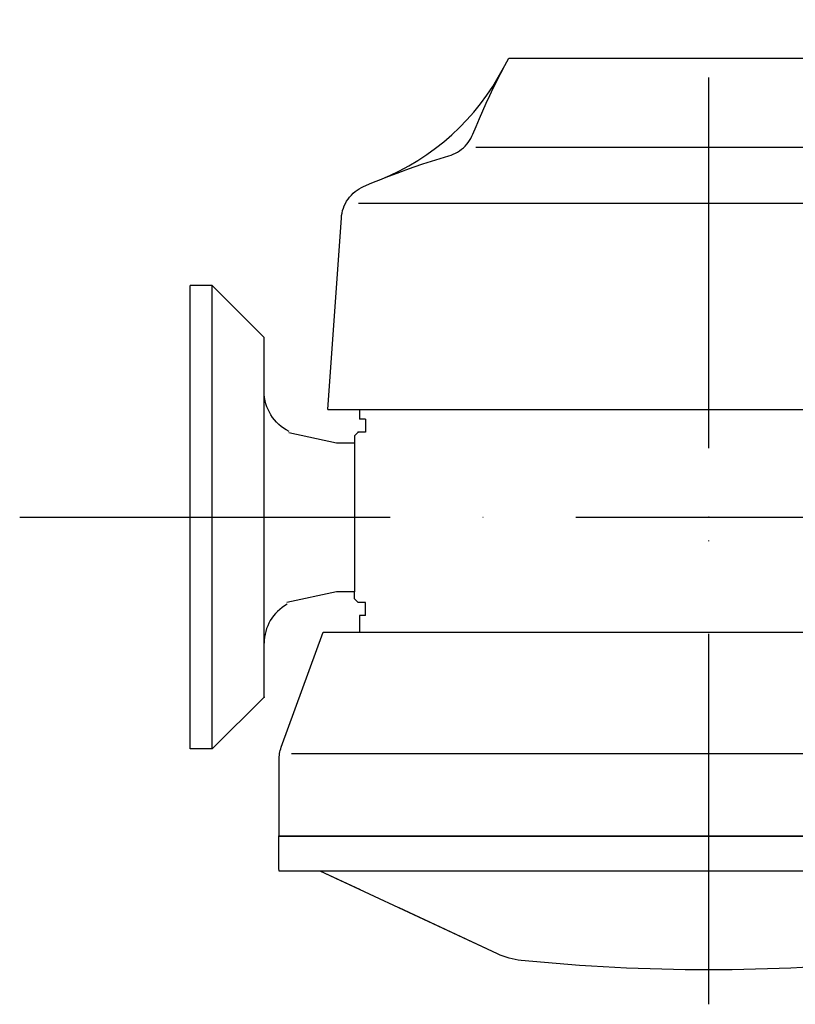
# Model space of a CAD drawing. Extents: x 634 to 2541, y 521 to 1479.
# Tile 1 of 12: x 634 to 843, y 869 to 1134. Entities that reach past the tile are written whole.
import ezdxf

# ---------------------------------------------------------------- set-up
doc = ezdxf.new("R2010")
doc.units = 0
doc.header["$LTSCALE"] = 10
doc.linetypes.add('GEN7', pattern=[15, 10, -2.5, 0, -2.5])
doc.linetypes.add('PHANTOM', pattern=[2.5, 1.25, -0.25, 0.25, -0.25, 0.25, -0.25])
doc.layers.get('0').update_dxf_attribs({"linetype": 'CONTINUOUS'})
doc.layers.add('7', color=4, linetype='GEN7')

msp = doc.modelspace()

# ---------------------------------------------------------------- linework, layer by layer
at = {"linetype": 'CONTINUOUS'}
for p, q in [((766.01, 1123.88), (873.99, 1123.88)), ((766.01, 1123.88), (873.99, 1123.88)), ((757.14, 1099.88), (883.12, 1099.88)), ((757.14, 1099.88), (883.12, 1099.88)), ((914.83, 1084.66), (725.43, 1084.66)), ((914.83, 1084.66), (725.43, 1084.66)), ((717.22, 1029.06), (720.84, 1080.76)), ((717.22, 1029.06), (720.84, 1080.76)), ((686, 1062.5), (680, 1062.5)), ((686, 1062.5), (680, 1062.5)), ((680, 937.5), (680, 1062.5)), ((680, 937.5), (680, 1062.5)), ((686, 1062.5), (700, 1048.5)), ((686, 937.5), (686, 1062.5)), ((686, 937.5), (686, 1062.5)), ((686, 1062.5), (700, 1048.5)), ((700, 951.5), (700, 1048.5)), ((700, 951.5), (700, 1048.5)), ((717.22, 1029.06), (898.68, 1029.06)), ((717.22, 1029.06), (898.68, 1029.06)), ((725.7, 1029.06), (725.7, 1026.47)), ((725.7, 1029.06), (725.7, 1026.47)), ((727.4, 1026.47), (725.7, 1026.47)), ((727.4, 1026.47), (725.7, 1026.47)), ((727.4, 1026.47), (727.4, 1023)), ((727.4, 1026.47), (727.4, 1023)), ((706.66, 1022.84), (719.57, 1020.1)), ((706.66, 1022.84), (719.57, 1020.1)), ((725.4, 1023), (724.4, 1022)), ((725.4, 1023), (724.4, 1022)), ((727.4, 1023), (725.4, 1023)), ((727.4, 1023), (725.4, 1023)), ((724.4, 1022), (724.4, 979.91)), ((724.4, 1022), (724.4, 979.91)), ((719.57, 1020.1), (724.4, 1020.1)), ((719.57, 1020.1), (724.4, 1020.1)), ((719.57, 979.9), (706.1, 977.04)), ((719.57, 979.9), (706.1, 977.04)), ((724.4, 979.9), (719.57, 979.9)), ((724.4, 979.9), (719.57, 979.9)), ((724.4, 978), (724.4, 979.9)), ((724.4, 978), (724.4, 979.9)), ((725.4, 977), (724.4, 978)), ((725.4, 977), (724.4, 978)), ((727.4, 977), (725.4, 977)), ((727.4, 977), (725.4, 977)), ((727.4, 973.53), (727.4, 977)), ((727.4, 973.53), (727.4, 977)), ((725.7, 973.53), (725.7, 968.99)), ((725.7, 973.53), (725.7, 968.99)), ((727.4, 973.53), (725.7, 973.53)), ((727.4, 973.53), (725.7, 973.53)), ((704.61, 937.93), (715.92, 968.99)), ((704.61, 937.93), (715.92, 968.99)), ((715.92, 968.99), (899.2, 968.99)), ((715.92, 968.99), (899.2, 968.99)), ((686, 937.5), (700, 951.5)), ((686, 937.5), (700, 951.5)), ((686, 937.5), (680, 937.5)), ((686, 937.5), (680, 937.5)), ((707.34, 936.27), (860.36, 936.27)), ((707.34, 936.27), (860.36, 936.27)), ((704.01, 914), (704.01, 934.51)), ((704.01, 914), (704.01, 934.51)), ((704, 905), (704, 914)), ((920, 914), (704, 914)), ((704, 914), (708.5, 914)), ((704, 914), (708.5, 914)), ((704, 905), (704, 914)), ((920, 914), (704, 914)), ((704.01, 914), (939.73, 914)), ((704.01, 914), (939.73, 914)), ((717.5, 914), (720, 914)), ((717.5, 914), (720, 914)), ((723, 904.5), (704.05, 904.5)), ((723, 904.5), (704.05, 904.5)), ((705.4, 904.5), (704.06, 904.5)), ((705.4, 904.5), (704.06, 904.5)), ((934, 904.5), (704.06, 904.5)), ((934, 904.5), (704.06, 904.5)), ((762.95, 882.21), (715.14, 904.5)), ((725.98, 899.45), (715.14, 904.5)), ((725.98, 899.45), (719.5, 902.47)), ((762.95, 882.21), (736.41, 894.58))]:
    msp.add_line(p, q, dxfattribs=at)
for points in [[(756.34, 1103.38, 0), (757.2, 1105.47, 0), (758.09, 1107.56, 0), (759, 1109.64, 0), (759.93, 1111.71, 0), (760.88, 1113.77, 0), (761.86, 1115.81, 0), (762.86, 1117.85, 0), (763.89, 1119.87, 0), (764.94, 1121.88, 0), (766.01, 1123.88, 0)], [(756.34, 1103.38, 0), (757.2, 1105.47, 0), (758.09, 1107.56, 0), (759, 1109.64, 0), (759.93, 1111.71, 0), (760.88, 1113.77, 0), (761.86, 1115.81, 0), (762.86, 1117.85, 0), (763.89, 1119.87, 0), (764.94, 1121.88, 0), (766.01, 1123.88, 0)], [(749.86, 1097.52, 0), (750.46, 1097.71, 0), (751.05, 1097.95, 0), (751.63, 1098.22, 0), (752.2, 1098.54, 0), (752.75, 1098.89, 0), (753.27, 1099.28, 0), (753.78, 1099.7, 0), (754.25, 1100.16, 0), (754.69, 1100.64, 0), (755.09, 1101.15, 0), (755.46, 1101.69, 0), (755.8, 1102.24, 0), (756.09, 1102.8, 0), (756.34, 1103.38, 0)], [(749.86, 1097.52, 0), (750.46, 1097.71, 0), (751.05, 1097.95, 0), (751.63, 1098.22, 0), (752.2, 1098.54, 0), (752.75, 1098.89, 0), (753.27, 1099.28, 0), (753.78, 1099.7, 0), (754.25, 1100.16, 0), (754.69, 1100.64, 0), (755.09, 1101.15, 0), (755.46, 1101.69, 0), (755.8, 1102.24, 0), (756.09, 1102.8, 0), (756.34, 1103.38, 0)], [(726.85, 1089.24, 0), (729.11, 1090.2, 0), (731.37, 1091.12, 0), (733.65, 1092.02, 0), (735.93, 1092.89, 0), (738.23, 1093.73, 0), (740.54, 1094.55, 0), (742.86, 1095.33, 0), (745.19, 1096.09, 0), (747.52, 1096.82, 0), (749.86, 1097.52, 0)], [(726.85, 1089.24, 0), (729.11, 1090.2, 0), (731.37, 1091.12, 0), (733.65, 1092.02, 0), (735.93, 1092.89, 0), (738.23, 1093.73, 0), (740.54, 1094.55, 0), (742.86, 1095.33, 0), (745.19, 1096.09, 0), (747.52, 1096.82, 0), (749.86, 1097.52, 0)], [(720.84, 1080.76, 0), (720.9, 1081.42, 0), (721.02, 1082.07, 0), (721.17, 1082.73, 0), (721.38, 1083.38, 0), (721.63, 1084.03, 0), (721.93, 1084.65, 0), (722.27, 1085.26, 0), (722.66, 1085.85, 0), (723.08, 1086.41, 0), (723.54, 1086.93, 0), (724.04, 1087.42, 0), (724.56, 1087.87, 0), (725.11, 1088.28, 0), (725.68, 1088.64, 0), (726.26, 1088.97, 0), (726.85, 1089.24, 0)], [(720.84, 1080.76, 0), (720.9, 1081.42, 0), (721.02, 1082.07, 0), (721.17, 1082.73, 0), (721.38, 1083.38, 0), (721.63, 1084.03, 0), (721.93, 1084.65, 0), (722.27, 1085.26, 0), (722.66, 1085.85, 0), (723.08, 1086.41, 0), (723.54, 1086.93, 0), (724.04, 1087.42, 0), (724.56, 1087.87, 0), (725.11, 1088.28, 0), (725.68, 1088.64, 0), (726.26, 1088.97, 0), (726.85, 1089.24, 0)], [(704.01, 934.51, 0), (704.02, 934.94, 0), (704.05, 935.38, 0), (704.1, 935.81, 0), (704.16, 936.24, 0), (704.25, 936.67, 0), (704.35, 937.1, 0), (704.47, 937.51, 0), (704.61, 937.93, 0)], [(704.01, 934.51, 0), (704.02, 934.94, 0), (704.05, 935.38, 0), (704.1, 935.81, 0), (704.16, 936.24, 0), (704.25, 936.67, 0), (704.35, 937.1, 0), (704.47, 937.51, 0), (704.61, 937.93, 0)]]:
    msp.add_polyline3d(points, dxfattribs=at)
for centre, radius, start, end in [((707.01, 1151.39, 0), 65, 291.909, 332.369), ((707.01, 1151.39, 0), 65, 291.909, 332.369), ((712, 966.03, 0), 12, 118.8815, 180), ((712, 966.03, 0), 12, 118.8815, 180)]:
    msp.add_arc(centre, radius, start, end, dxfattribs=at)
at = {"linetype": 'CONTINUOUS', "extrusion": (1.53797e-24, 9.60657e-25, -1)}
msp.add_arc((-712, 1033.97, 0), 12, 296.02, 0, dxfattribs=at)
msp.add_arc((-712, 1033.97, 0), 12, 296.02, 0, dxfattribs=at)
at = {"linetype": 'CONTINUOUS', "extrusion": (5.0426e-22, 1.16989e-22, -1)}
msp.add_arc((-706, 905, 0), 2, 345.5225, 0, dxfattribs=at)
msp.add_arc((-706, 905, 0), 2, 345.5225, 0, dxfattribs=at)
at = {"linetype": 'CONTINUOUS', "extrusion": (1.12525e-23, 4.08376e-23, -1)}
msp.add_arc((-771.41, 900.33, 0), 20, 275.8104, 295, dxfattribs=at)
msp.add_arc((-771.41, 900.33, 0), 20, 275.8104, 295, dxfattribs=at)
at = {"linetype": 'CONTINUOUS', "extrusion": (2.89089e-25, 5.69709e-24, -1)}
msp.add_arc((-820, 1377.87, 0), 500, 270, 275.8104, dxfattribs=at)
msp.add_arc((-820, 1377.87, 0), 500, 270, 275.8104, dxfattribs=at)
at = {"linetype": 'CONTINUOUS', "extrusion": (-2.39547e-25, 4.72188e-24, -1)}
msp.add_arc((-820, 1377.87, 0), 500, 264.19, 270, dxfattribs=at)
msp.add_arc((-820, 1377.87, 0), 500, 264.19, 270, dxfattribs=at)
at = {"linetype": 'CONTINUOUS'}
for p in [(725.4, 1023), (725.4, 1023), (724.4, 1020.1), (724.4, 1020.1), (820, 1000), (820, 1000), (700, 951.5), (700, 951.5), (720, 914), (720, 914)]:
    msp.add_point(p, dxfattribs=at)
at = {"linetype": 'PHANTOM'}
msp.add_point((704, 914), dxfattribs=at)
msp.add_point((704, 914), dxfattribs=at)
at = {"layer": '7'}
for p, q in [((820, 868.59), (820, 1134.25)), ((634.01, 1000), (2541.01, 1000))]:
    msp.add_line(p, q, dxfattribs=at)

doc.saveas('drawing.dxf')
